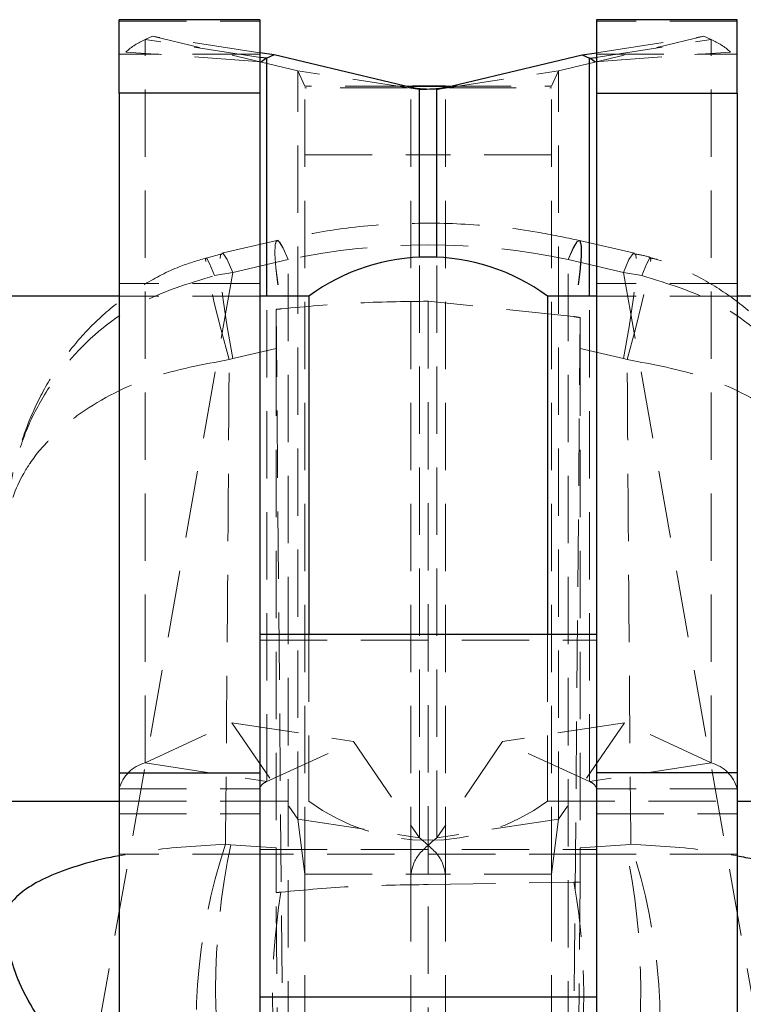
# Model space of a CAD drawing. Header units: millimetres. Extents: x 33 to 670, y 22 to 286.
# Tile 31 of 41: x 309 to 323, y 245 to 264. Entities that reach past the tile are written whole.
import ezdxf

# ---------------------------------------------------------------- set-up
doc = ezdxf.new("R2010")
doc.units = ezdxf.units.MM
doc.linetypes.add('HIDDEN', pattern=[1.905, 1.27, -0.635])

msp = doc.modelspace()

# ---------------------------------------------------------------- linework, layer by layer
at = {"color": 7, "linetype": 'Continuous', "lineweight": 25}
for p, q in [((313.416, 263.9191), (310.766, 263.9191)), ((310.766, 262.534), (310.766, 263.9191)), ((313.416, 263.9191), (313.416, 262.534)), ((322.416, 263.9191), (319.766, 263.9191)), ((319.766, 263.9191), (319.766, 262.534)), ((322.416, 262.534), (322.416, 263.9191)), ((313.686, 263.2537), (313.416, 263.2954)), ((313.686, 263.2537), (313.55, 263.1907)), ((316.427, 262.6011), (313.686, 263.2537)), ((316.755, 262.6011), (319.4961, 263.2537)), ((319.4961, 263.2537), (319.766, 263.2954)), ((319.4961, 263.2537), (319.6321, 263.1907)), ((316.266, 262.6624), (316.8885, 262.6624)), ((316.266, 262.6395), (316.266, 262.6624)), ((316.916, 262.6624), (316.2936, 262.6624)), ((316.427, 262.6011), (316.5641, 262.6094)), ((316.755, 262.6011), (316.618, 262.6094)), ((316.916, 262.6395), (316.916, 262.6624)), ((313.416, 262.534), (310.766, 262.534)), ((310.766, 262.534), (310.766, 249.7188)), ((313.416, 262.534), (313.416, 252.3228)), ((319.766, 262.534), (322.416, 262.534)), ((319.766, 262.534), (319.766, 252.3228)), ((322.416, 262.534), (322.416, 249.7188)), ((310.766, 258.7058), (298.591, 258.7058)), ((314.341, 258.7058), (313.416, 258.7058)), ((314.341, 258.7058), (314.341, 252.3228)), ((319.766, 258.7058), (318.841, 258.7058)), ((318.841, 258.7058), (318.841, 252.3228)), ((334.591, 258.7058), (322.416, 258.7058)), ((319.766, 252.3228), (313.416, 252.3228)), ((313.416, 252.3228), (313.416, 245.4908)), ((319.766, 252.3228), (319.766, 245.4908)), ((310.766, 249.7188), (313.416, 249.7188)), ((310.766, 249.7188), (310.766, 239.4806)), ((322.416, 249.7188), (319.766, 249.7188)), ((322.416, 249.7188), (322.416, 239.4806)), ((307.7467, 249.1808), (310.766, 249.1808)), ((322.416, 249.1808), (324.9295, 249.1808)), ((313.416, 245.4908), (319.766, 245.4908)), ((313.416, 245.4908), (313.416, 239.124)), ((319.766, 245.4908), (319.766, 239.124))]:
    msp.add_line(p, q, dxfattribs=at)
at = {"color": 7, "linetype": 'HIDDEN', "lineweight": 18}
for p, q in [((310.766, 263.8885), (313.416, 263.8885)), ((322.416, 263.8885), (319.766, 263.8885)), ((311.391, 263.6082), (311.255, 263.5452)), ((311.255, 249.9041), (311.255, 263.5452)), ((313.4305, 263.2092), (311.255, 263.5452)), ((313.416, 263.2954), (311.391, 263.6082)), ((314.1321, 262.9556), (311.391, 263.6082)), ((319.05, 262.9556), (321.7911, 263.6082)), ((319.7516, 263.2092), (321.927, 263.5452)), ((319.766, 263.2954), (321.7911, 263.6082)), ((321.7911, 263.6082), (321.927, 263.5452)), ((321.927, 249.9041), (321.927, 263.5452)), ((313.4501, 263.1262), (310.8904, 263.3097)), ((319.732, 263.1262), (322.2917, 263.3097)), ((313.416, 263.2704), (310.766, 263.2704)), ((311.3884, 263.2704), (311.5598, 263.2617)), ((319.766, 263.2704), (322.416, 263.2704)), ((321.6223, 263.2617), (321.7937, 263.2704)), ((314.1321, 262.9556), (314.266, 262.6624)), ((316.427, 262.6011), (314.1321, 262.9556)), ((314.1321, 248.8454), (314.1321, 262.9556)), ((316.755, 262.6011), (319.05, 262.9556)), ((319.05, 262.9556), (318.916, 262.6624)), ((319.05, 248.8454), (319.05, 262.9556)), ((316.2936, 262.6624), (314.266, 262.6624)), ((314.266, 247.8062), (314.266, 262.6624)), ((316.199, 262.6326), (314.266, 262.6326)), ((316.266, 247.8062), (316.266, 262.6395)), ((316.8885, 262.6624), (318.916, 262.6624)), ((316.916, 247.8062), (316.916, 262.6395)), ((316.983, 262.6326), (318.916, 262.6326)), ((318.916, 247.8062), (318.916, 262.6624)), ((314.266, 261.3682), (316.916, 261.3682)), ((318.916, 261.3682), (316.266, 261.3682)), ((313.7388, 259.7549), (312.7007, 259.5152)), ((320.4814, 259.5152), (319.4433, 259.7549)), ((312.7003, 259.5065), (312.4027, 259.4222)), ((316.427, 248.491), (316.427, 259.4398)), ((316.755, 248.491), (316.755, 259.4398)), ((313.9481, 259.394), (312.91, 259.1543)), ((313.9505, 244.5196), (313.9505, 259.3946)), ((319.2315, 244.5196), (319.2315, 259.3946)), ((319.2339, 259.394), (320.272, 259.1543)), ((312.91, 259.1543), (310.2232, 244.0534)), ((312.561, 259.0926), (312.91, 259.1543)), ((320.6211, 259.0926), (320.272, 259.1543)), ((320.272, 259.1543), (322.9589, 244.0534)), ((313.416, 258.9433), (310.766, 258.9433)), ((322.416, 258.9433), (319.766, 258.9433)), ((313.416, 258.7058), (310.766, 258.7058)), ((313.55, 249.5496), (313.55, 258.7058)), ((319.6321, 249.5496), (319.6321, 258.7058)), ((322.416, 258.7058), (319.766, 258.7058)), ((319.3305, 258.3213), (316.591, 258.6094)), ((316.591, 258.6094), (316.591, 247.6092)), ((313.7245, 258.4558), (313.9202, 236.211)), ((313.8274, 258.4667), (313.8242, 258.4663)), ((319.4578, 258.3014), (319.26, 235.835)), ((319.3338, 258.3208), (319.3305, 258.3213)), ((312.9091, 257.5272), (313.724, 257.7154)), ((313.724, 257.7154), (313.724, 248.3002)), ((319.458, 257.7154), (319.458, 248.3002)), ((320.2729, 257.5272), (319.458, 257.7154)), ((312.8382, 257.5086), (312.9091, 257.5272)), ((320.3438, 257.5086), (320.2729, 257.5272)), ((313.416, 252.2148), (319.766, 252.2148)), ((314.341, 252.3228), (314.341, 249.1808)), ((318.841, 252.3228), (318.841, 249.1808)), ((311.255, 249.9041), (312.891, 250.6621)), ((312.891, 250.6621), (315.186, 250.3076)), ((312.891, 250.6621), (314.1321, 248.8454)), ((320.2911, 250.6621), (317.9961, 250.3076)), ((320.2911, 250.6621), (319.05, 248.8454)), ((321.927, 249.9041), (320.2911, 250.6621)), ((313.55, 249.5496), (315.186, 250.3076)), ((315.186, 250.3076), (316.427, 248.491)), ((317.9961, 250.3076), (316.755, 248.491)), ((319.6321, 249.5496), (317.9961, 250.3076)), ((311.255, 249.9041), (313.55, 249.5496)), ((321.927, 249.9041), (319.6321, 249.5496)), ((310.766, 249.4159), (313.416, 249.4159)), ((322.416, 249.4159), (319.766, 249.4159)), ((310.766, 249.1808), (314.341, 249.1808)), ((318.841, 249.1808), (322.416, 249.1808)), ((310.766, 248.9433), (313.416, 248.9433)), ((314.1321, 248.8454), (316.427, 248.491)), ((314.266, 247.8062), (314.1321, 248.8454)), ((319.05, 248.8454), (316.755, 248.491)), ((318.916, 247.8062), (319.05, 248.8454)), ((319.766, 248.9433), (322.416, 248.9433)), ((312.8709, 248.3571), (312.7695, 248.3684)), ((313.724, 248.3002), (312.8709, 248.3571)), ((313.416, 248.2672), (319.766, 248.2672)), ((319.458, 248.3002), (320.3112, 248.3571)), ((320.3112, 248.3571), (320.4125, 248.3684)), ((313.416, 248.1806), (310.766, 248.1806)), ((319.766, 248.1806), (313.416, 248.1806)), ((322.416, 248.1806), (319.766, 248.1806)), ((314.266, 247.8062), (316.916, 247.8062)), ((314.266, 247.8062), (314.266, 224.8064)), ((318.916, 247.8062), (316.266, 247.8062)), ((316.266, 247.8062), (316.266, 224.8064)), ((316.916, 247.8062), (316.916, 224.8064)), ((318.916, 247.8062), (318.916, 224.8064)), ((316.591, 247.6092), (319.3408, 247.6552)), ((316.591, 221.1631), (316.591, 247.6092)), ((319.4578, 247.6512), (319.2223, 221.2812)), ((313.9594, 221.1631), (313.7245, 247.4569))]:
    msp.add_line(p, q, dxfattribs=at)
at = {"color": 8, "linetype": 'Continuous', "lineweight": 25}
for p, q in [((313.55, 263.1907), (313.4305, 263.2092)), ((313.55, 258.7058), (313.55, 263.1907)), ((319.6321, 263.1907), (319.7516, 263.2092)), ((319.6321, 258.7058), (319.6321, 263.1907)), ((316.427, 259.4398), (316.427, 262.6011)), ((316.755, 259.4398), (316.755, 262.6011))]:
    msp.add_line(p, q, dxfattribs=at)
at = {"color": 7, "linetype": 'HIDDEN', "lineweight": 18, "flags": 128}
for points in [[(313.9481, 259.394), (313.8556, 259.6089), (313.7829, 259.7291), (313.7318, 259.7519), (313.7035, 259.6765), (313.6988, 259.5048), (313.7177, 259.2412), (313.7599, 258.8922), (313.8242, 258.4663)], [(313.9505, 259.3946), (313.8582, 259.6095), (313.7856, 259.7298), (313.7346, 259.7525), (313.7064, 259.6771), (313.7018, 259.5054), (313.7209, 259.2417), (313.7631, 258.8926), (313.8274, 258.4667)], [(319.2315, 259.3946), (319.3271, 259.6159), (319.4012, 259.735), (319.4519, 259.7488), (319.4779, 259.6568), (319.4784, 259.4616), (319.4535, 259.1682), (319.4037, 258.7847), (319.3305, 258.3213)], [(319.2339, 259.394), (319.3296, 259.6153), (319.4039, 259.7344), (319.4547, 259.7481), (319.4808, 259.6562), (319.4814, 259.4609), (319.4566, 259.1676), (319.4069, 258.7842), (319.3338, 258.3208)], [(312.8382, 257.5086), (312.6839, 258.0876), (312.5583, 258.5816), (312.4656, 258.9739), (312.4089, 259.2515), (312.3901, 259.4052), (312.4099, 259.4297), (312.4675, 259.3244), (312.561, 259.0926)], [(312.9091, 257.5272), (312.8027, 258.1253), (312.7241, 258.6358), (312.6758, 259.0411), (312.6596, 259.3275), (312.6761, 259.485), (312.7245, 259.5085), (312.8034, 259.3969), (312.91, 259.1543)], [(320.2729, 257.5272), (320.3793, 258.1253), (320.458, 258.6358), (320.5062, 259.0411), (320.5224, 259.3275), (320.506, 259.485), (320.4575, 259.5085), (320.3786, 259.3969), (320.272, 259.1543)], [(320.3438, 257.5086), (320.4981, 258.0876), (320.6237, 258.5816), (320.7164, 258.9739), (320.7731, 259.2515), (320.7919, 259.4052), (320.7722, 259.4297), (320.7146, 259.3244), (320.6211, 259.0926)]]:
    msp.add_lwpolyline(points, dxfattribs=at)
at = {"color": 7, "linetype": 'HIDDEN', "lineweight": 18}
for centre, radius, start, end in [((311.7587, 262.3653), 1.2829, 113.11472, 132.59502), ((321.4234, 262.3653), 1.2829, 47.40498, 66.88528), ((311.4258, 249.244), 0.6818, 104.5058, 165.39897), ((321.7562, 249.244), 0.6818, 14.60103, 75.4942), ((313.5968, 249.3688), 0.1868, 104.5058, 165.39897), ((319.5853, 249.3688), 0.1868, 14.60103, 75.4942), ((316.591, 252.2443), 3.801, 233.70401, 306.29599), ((323.2775, 244.902), 11.0649, 161.74299, 189.8061), ((325.624, 245.6329), 13.0408, 167.94216, 192.05784), ((307.5581, 245.6329), 13.0408, 347.94216, 12.05784), ((309.9046, 244.902), 11.0649, 350.1939, 18.25701), ((307.0776, 245.5145), 12.4486, 347.57897, 9.90176), ((325.8779, 245.494), 12.223, 170.71348, 192.5555)]:
    msp.add_arc(centre, radius, start, end, dxfattribs=at)
at = {"color": 7, "linetype": 'Continuous', "lineweight": 25}
for centre, radius, start, end in [((313.688, 262.8675), 0.3515, 113.11472, 132.59502), ((319.4941, 262.8675), 0.3515, 47.40498, 66.88528), ((316.591, 255.6424), 3.801, 53.70401, 126.29599)]:
    msp.add_arc(centre, radius, start, end, dxfattribs=at)
at = {"color": 7, "linetype": 'HIDDEN', "lineweight": 18}
for centre, major_axis, ratio, start_param, end_param in [((316.591, 241.387), (0, 18.2846), 0.8326675, 6.1088715, 6.4574991), ((315.8869, 254.8693), (11.129, 2.1022), 0.4262248, 1.664771, 1.6649901), ((317.2952, 254.8693), (11.129, -2.1022), 0.4262248, 1.4766025, 1.4768217), ((313.742, 255.5888), (-0.0092, 4.1647), 0.0037109, 0.8115219, 1.0348916), ((319.838, 256.9965), (24.9662, 2.1486), 0.0812756, 1.8070655, 1.8111816), ((310.9511, 257.5491), (43.3668, -6.3973), 0.0461329, 1.3801689, 1.3830837), ((319.4401, 255.5888), (0.0092, 4.1647), 0.0037109, 5.2482937, 5.4217155), ((313.742, 246.3781), (-0.0085, 4.0696), 0.0038931, 1.078887, 1.3025075), ((319.4401, 246.3781), (0.0085, 4.0696), 0.0038931, 5.03056, 5.2042983), ((311.7222, 245.8633), (39.0242, -0.9357), 0.0515487, 1.372487, 1.375545), ((319.5205, 245.9927), (23.4794, 1.9845), 0.0851205, 1.8090461, 1.8130292)]:
    msp.add_ellipse(centre, major_axis=major_axis, ratio=ratio, start_param=start_param, end_param=end_param, dxfattribs=at)
for points, knots in [([(316.618, 262.6094), (316.5325, 262.6133), (316.3101, 262.6234), (316.2828, 262.6475), (316.266, 262.6624)], [0, 0, 0, 0, 0.38428187, 1, 1, 1, 1]), ([(316.5641, 262.6094), (316.6496, 262.6133), (316.8719, 262.6234), (316.8992, 262.6475), (316.916, 262.6624)], [0, 0, 0, 0, 0.3842484, 1, 1, 1, 1]), ([(319.4405, 259.7555), (319.1763, 259.8113), (318.4932, 259.9555), (317.3725, 260.0781), (316.0909, 260.092), (314.8748, 259.9875), (314.0997, 259.8289), (313.7415, 259.7555)], [0, 0, 0, 0, 0.1410242, 0.3645866, 0.587024, 0.8091248, 1, 1, 1, 1]), ([(312.4006, 259.4229), (312.2313, 259.3728), (311.8283, 259.2534), (311.2314, 258.9392), (310.6247, 258.5147), (310.082, 257.9981), (309.6145, 257.4086), (309.2219, 256.7442), (308.9258, 256.0098), (308.7655, 255.4721), (308.7306, 255.1811), (308.7282, 255.1615)], [0, 0, 0, 0, 0.08907493, 0.21193979, 0.33854445, 0.46243619, 0.58915294, 0.71800893, 0.85136274, 0.98996375, 1, 1, 1, 1]), ([(320.7858, 259.4327), (320.7714, 259.4379), (320.672, 259.4737), (320.5668, 259.4887), (320.4769, 259.5016)], [0, 0, 0, 0, 0.1449587, 1, 1, 1, 1]), ([(324.445, 255.167), (324.4366, 255.2339), (324.3909, 255.6), (324.1877, 256.2117), (323.8411, 256.9728), (323.4023, 257.6396), (322.8821, 258.2249), (322.2882, 258.7241), (321.6306, 259.1134), (321.1202, 259.3492), (320.8265, 259.4167), (320.7788, 259.4277)], [0, 0, 0, 0, 0.0341871, 0.1871262, 0.3236673, 0.4575415, 0.5892798, 0.7187251, 0.8478085, 0.9752468, 1, 1, 1, 1]), ([(308.8985, 255.8508), (308.9274, 255.9349), (309.0463, 256.2807), (309.3416, 256.8665), (309.9998, 257.757), (311.0526, 258.6353), (312.0743, 258.9451), (312.561, 259.0926)], [0, 0, 0, 0, 0.0529307, 0.2177073, 0.3872894, 0.7081596, 1, 1, 1, 1]), ([(324.2354, 255.9861), (324.2218, 256.0248), (324.1156, 256.3287), (323.8363, 256.8692), (323.1801, 257.7602), (322.1292, 258.6352), (321.1076, 258.945), (320.6211, 259.0926)], [0, 0, 0, 0, 0.0251421, 0.1972276, 0.3693006, 0.6995913, 1, 1, 1, 1]), ([(316.591, 258.6094), (316.1292, 258.6037), (315.2005, 258.592), (314.2868, 258.5086), (313.8274, 258.4667)], [0, 0, 0, 0, 0.4972793, 1, 1, 1, 1]), ([(312.8382, 257.5086), (312.3418, 257.4167), (311.2995, 257.2238), (310.1971, 256.6518), (309.4842, 256.0648), (309.1503, 255.6675), (308.8232, 255.1428), (308.6944, 254.7668), (308.6559, 254.4589), (308.6555, 254.4558)], [0, 0, 0, 0, 0.227809, 0.4782813, 0.608766, 0.7392603, 0.7869394, 0.9978127, 1, 1, 1, 1]), ([(312.7695, 248.3684), (312.7824, 249.8944), (312.8081, 252.9414), (312.8282, 255.9879), (312.8382, 257.5086)], [0, 0, 0, 0, 0.50083092, 1, 1, 1, 1]), ([(320.4125, 248.3684), (320.3996, 249.8944), (320.3739, 252.9414), (320.3539, 255.9879), (320.3438, 257.5086)], [0, 0, 0, 0, 0.5008309, 1, 1, 1, 1]), ([(320.3438, 257.5086), (320.8403, 257.4167), (321.8826, 257.2238), (322.9849, 256.6518), (323.6978, 256.0648), (324.0318, 255.6675), (324.3588, 255.1428), (324.4877, 254.7668), (324.5262, 254.4589), (324.5266, 254.4558)], [0, 0, 0, 0, 0.227809, 0.4782813, 0.608766, 0.7392603, 0.7869394, 0.9978127, 1, 1, 1, 1]), ([(312.7695, 248.3684), (312.2688, 248.3403), (311.5513, 248.3001), (310.9482, 248.1848), (310.766, 248.1499)], [0, 0, 0, 0, 0.6978662, 1, 1, 1, 1]), ([(320.4125, 248.3684), (320.9132, 248.3403), (321.6308, 248.3001), (322.2338, 248.1848), (322.416, 248.1499)], [0, 0, 0, 0, 0.6978662, 1, 1, 1, 1]), ([(313.8151, 247.4664), (314.2713, 247.508), (315.1888, 247.5916), (316.1218, 247.6033), (316.591, 247.6092)], [0, 0, 0, 0, 0.4971447, 1, 1, 1, 1])]:
    msp.add_open_spline(points, degree=3, knots=knots, dxfattribs=at)
for points in [[(316.266, 247.8062), (316.2875, 247.916), (316.3303, 248.1357), (316.6135, 248.3726), (316.755, 248.491)], [(316.916, 247.8062), (316.8946, 247.916), (316.8517, 248.1357), (316.5686, 248.3726), (316.427, 248.491)]]:
    msp.add_open_spline(points, degree=3, dxfattribs=at)
at = {"color": 8, "linetype": 'Continuous', "lineweight": 25}
for points, knots in [([(310.766, 248.1499), (310.7119, 248.1408), (310.4163, 248.0907), (309.9541, 247.9607), (309.4113, 247.7624), (309.0733, 247.5749), (308.7648, 247.3381), (308.6443, 247.1697), (308.6054, 247.037), (308.605, 247.0355)], [0, 0, 0, 0, 0.042664, 0.2331713, 0.4295828, 0.62601, 0.7097772, 0.9967216, 1, 1, 1, 1]), ([(322.416, 248.1499), (322.4701, 248.1408), (322.7657, 248.0907), (323.2279, 247.9607), (323.7707, 247.7624), (324.1087, 247.5749), (324.4173, 247.3381), (324.5378, 247.1697), (324.5767, 247.037), (324.5771, 247.0355)], [0, 0, 0, 0, 0.042664, 0.2331713, 0.4295828, 0.62601, 0.7097772, 0.9967216, 1, 1, 1, 1]), ([(310.766, 243.7114), (310.6077, 243.8085), (310.2186, 244.047), (309.6977, 244.5218), (309.2162, 245.1088), (308.9297, 245.6287), (308.6857, 246.2647), (308.6096, 246.6992), (308.605, 247.0317), (308.605, 247.0355)], [0, 0, 0, 0, 0.1201918, 0.2952738, 0.4758175, 0.6563757, 0.7332804, 0.9969865, 1, 1, 1, 1]), ([(322.416, 243.7114), (322.5744, 243.8085), (322.9634, 244.047), (323.4843, 244.5218), (323.9658, 245.1088), (324.2524, 245.6287), (324.4963, 246.2647), (324.5725, 246.6992), (324.5771, 247.0317), (324.5771, 247.0355)], [0, 0, 0, 0, 0.1201918, 0.2952738, 0.4758175, 0.6563757, 0.7332804, 0.9969865, 1, 1, 1, 1])]:
    msp.add_open_spline(points, degree=3, knots=knots, dxfattribs=at)

doc.saveas('drawing.dxf')
